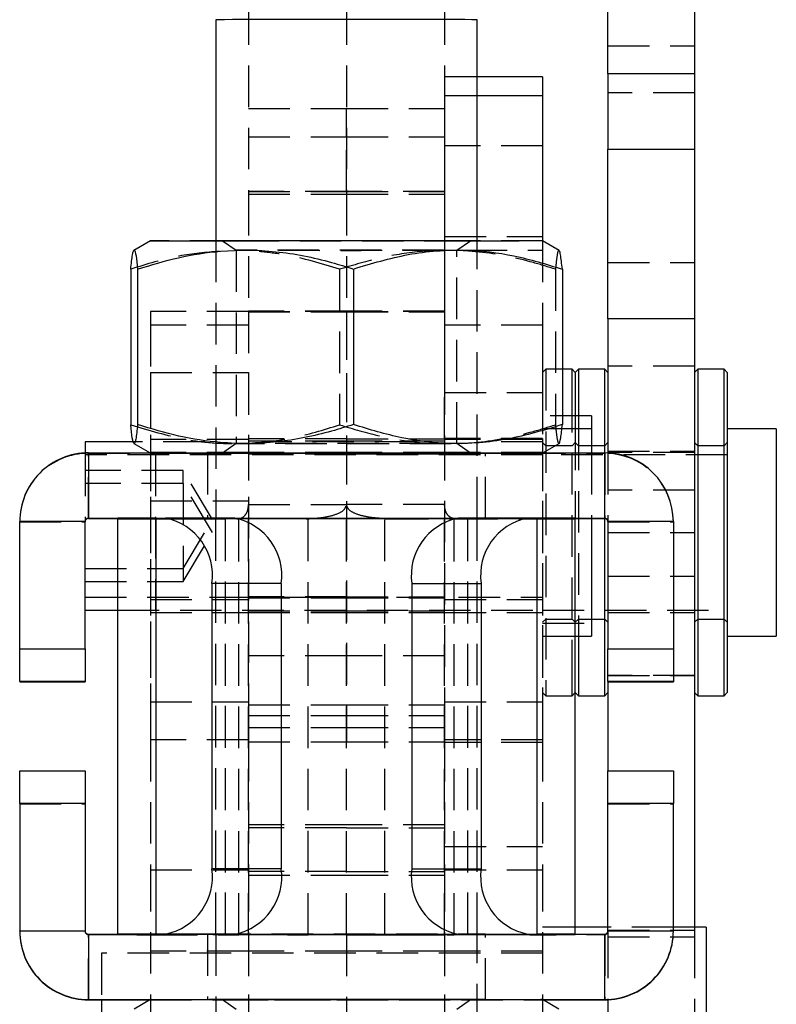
# Model space of a CAD drawing. Extents: x 68 to 409, y 19 to 281.
# Tile 6 of 8: x 229 to 252, y 155 to 186. Entities that reach past the tile are written whole.
import ezdxf

# ---------------------------------------------------------------- set-up
doc = ezdxf.new("R2010")
doc.units = 0
doc.linetypes.add('HIDDEN', pattern=[1.905, 1.27, -0.635])
doc.layers.get('0').update_dxf_attribs({"linetype": 'CONTINUOUS'})

msp = doc.modelspace()

# ---------------------------------------------------------------- linework, layer by layer
at = {"color": 7, "linetype": 'CONTINUOUS'}
for p, q in [((247.2099, 183.8585), (247.2099, 189.0546)), ((249.8599, 189.0546), (249.8599, 183.8585)), ((235.2099, 185.5155), (235.2099, 178.7501)), ((243.2099, 178.7501), (243.2099, 185.5155)), ((245.2098, 183.7613), (243.2099, 183.7613)), ((245.2098, 183.7613), (245.2098, 183.1985)), ((249.8599, 183.8585), (247.2099, 183.8585)), ((247.2099, 183.8585), (247.2099, 181.5491)), ((249.8599, 183.8585), (249.8599, 181.5491)), ((245.2098, 183.1985), (245.2098, 178.7476)), ((247.2099, 181.5491), (249.8599, 181.5491)), ((247.2099, 176.3529), (247.2099, 181.5491)), ((249.8599, 181.5491), (249.8599, 176.3529)), ((233.2099, 178.7476), (232.7024, 178.4546)), ((245.7178, 178.4544), (245.2099, 178.7476)), ((232.6065, 177.8764), (232.6065, 173.1148)), ((232.8184, 177.8806), (232.8184, 173.119)), ((239.4218, 177.8826), (239.4218, 173.121)), ((245.8132, 177.8804), (245.8132, 173.1188)), ((249.8599, 176.3529), (247.2099, 176.3529)), ((247.2099, 176.3529), (247.2099, 172.2508)), ((249.8599, 176.3529), (249.8599, 169.817)), ((246.1099, 174.817), (245.8132, 174.817)), ((246.2099, 174.717), (246.1099, 174.817)), ((246.1099, 172.992), (246.1099, 174.817)), ((246.3099, 174.817), (246.2099, 174.717)), ((246.2099, 174.717), (246.2099, 172.992)), ((247.1099, 174.817), (246.3099, 174.817)), ((246.3099, 174.817), (246.3099, 172.992)), ((247.2099, 174.717), (247.1099, 174.817)), ((247.1099, 172.242), (247.1099, 174.817)), ((249.9599, 174.817), (249.8599, 174.717)), ((250.7599, 174.817), (249.9599, 174.817)), ((249.9599, 174.817), (249.9599, 169.6385)), ((250.8599, 174.717), (250.7599, 174.817)), ((250.7599, 169.6385), (250.7599, 174.817)), ((250.8599, 174.717), (250.8599, 169.6421)), ((246.7099, 172.992), (245.7979, 172.992)), ((246.7099, 172.992), (246.7099, 172.2532)), ((252.3599, 172.992), (250.8599, 172.992)), ((252.3599, 172.992), (252.3599, 166.642)), ((232.6886, 172.5963), (231.2099, 172.5963)), ((231.2099, 172.5963), (231.2099, 172.2508)), ((232.7057, 172.5387), (233.2001, 172.2532)), ((245.2196, 172.2532), (245.7139, 172.5386)), ((231.3099, 172.2532), (231.3099, 170.2532)), ((231.3099, 172.2532), (247.1099, 172.2532)), ((247.1099, 170.2532), (247.1099, 172.2532)), ((231.2099, 170.1532), (229.2099, 170.1532)), ((229.2099, 166.2532), (229.2099, 170.1532)), ((231.2099, 166.2532), (231.2099, 170.1532)), ((231.3099, 170.2532), (231.3099, 170.242)), ((231.3099, 170.2532), (232.2099, 170.2532)), ((231.3099, 170.242), (232.2099, 170.242)), ((232.2099, 157.5219), (232.2099, 170.2539)), ((233.3815, 170.2555), (233.6757, 170.2557)), ((233.3815, 157.5234), (233.3815, 170.2555)), ((235.797, 170.2545), (233.6757, 170.2557)), ((235.8477, 170.2532), (242.572, 170.2532)), ((242.6228, 170.2545), (244.7441, 170.2557)), ((245.0383, 170.2555), (244.7441, 170.2557)), ((245.0383, 157.5234), (245.0383, 170.2555)), ((246.2099, 157.5219), (246.2099, 170.2539)), ((246.2099, 170.2532), (247.1099, 170.2532)), ((246.2099, 170.242), (247.1099, 170.242)), ((246.7099, 170.242), (246.7099, 166.642)), ((247.1099, 170.2532), (247.1099, 170.242)), ((247.1099, 165.2901), (247.1099, 170.242)), ((249.2099, 170.1532), (247.2099, 170.1532)), ((247.2099, 170.1532), (247.2099, 166.2532)), ((249.2099, 170.1532), (249.2099, 166.2532)), ((249.8599, 169.817), (249.8599, 165.4405)), ((249.9599, 169.6385), (249.9599, 164.817)), ((250.7599, 164.817), (250.7599, 169.6385)), ((250.8599, 169.6421), (250.8599, 164.917)), ((235.0899, 168.2565), (235.0899, 159.5244)), ((237.2112, 168.2553), (235.0899, 168.2565)), ((237.2112, 168.2553), (237.2112, 159.5232)), ((241.2086, 168.2553), (243.3299, 168.2565)), ((241.2086, 168.2553), (241.2086, 159.5232)), ((243.3299, 168.2565), (243.3299, 159.5244)), ((231.2099, 167.4358), (232.2099, 167.4358)), ((246.2099, 166.642), (246.7099, 166.642)), ((246.3099, 166.642), (246.3099, 165.2901)), ((250.8599, 166.642), (252.3599, 166.642)), ((229.2099, 165.2527), (229.2099, 166.2532)), ((229.2099, 166.2532), (231.2099, 166.2532)), ((231.2099, 166.2532), (231.2099, 165.2527)), ((247.2099, 165.2527), (247.2099, 166.2532)), ((247.2099, 166.2532), (249.2099, 166.2532)), ((249.2099, 166.2532), (249.2099, 165.2527)), ((231.2099, 165.2527), (229.2099, 165.2527)), ((229.2099, 165.2527), (229.2099, 165.2425)), ((229.2099, 165.2425), (231.2099, 165.2425)), ((231.2099, 165.2527), (231.2099, 165.2425)), ((246.3099, 165.2901), (246.3099, 164.817)), ((247.1099, 164.817), (247.1099, 165.2901)), ((249.2099, 165.2527), (247.2099, 165.2527)), ((247.2099, 165.2527), (247.2099, 165.2425)), ((247.2099, 165.2425), (247.2099, 162.5206)), ((247.2099, 165.2425), (249.2099, 165.2425)), ((249.2099, 165.2527), (249.2099, 165.2425)), ((249.8599, 165.4405), (249.8599, 157.7296)), ((246.2099, 164.917), (246.3099, 164.817)), ((247.1099, 164.817), (247.2099, 164.917)), ((249.8599, 164.917), (249.9599, 164.817)), ((250.7599, 164.817), (250.8599, 164.917)), ((246.3099, 164.817), (247.1099, 164.817)), ((249.9599, 164.817), (250.7599, 164.817)), ((229.2099, 162.5206), (231.2099, 162.5206)), ((229.2099, 161.5212), (229.2099, 162.5206)), ((231.2099, 162.5206), (231.2099, 161.5212)), ((247.2099, 162.5206), (249.2099, 162.5206)), ((247.2099, 161.5212), (247.2099, 162.5206)), ((249.2099, 162.5206), (249.2099, 161.5212)), ((229.2099, 161.5212), (229.2099, 157.6212)), ((231.2099, 161.5212), (229.2099, 161.5212)), ((231.2099, 161.5212), (231.2099, 157.6212)), ((247.2099, 157.6212), (247.2099, 161.5212)), ((249.2099, 161.5212), (247.2099, 161.5212)), ((249.2099, 157.6212), (249.2099, 161.5212)), ((237.2112, 159.5232), (235.0899, 159.5244)), ((241.2086, 159.5232), (243.3299, 159.5244)), ((247.2099, 157.7296), (246.2099, 157.7296)), ((250.2098, 157.7296), (249.2099, 157.7296)), ((250.2098, 157.7296), (250.2098, 151.3796)), ((229.2099, 157.6099), (229.2099, 157.6212)), ((229.2099, 157.6212), (231.2099, 157.6212)), ((231.3099, 157.5212), (231.3099, 155.5212)), ((231.3099, 157.5212), (247.1099, 157.5212)), ((235.2099, 157.5219), (232.2099, 157.5219)), ((232.2099, 157.5219), (232.2099, 157.5212)), ((233.6757, 157.5236), (233.3815, 157.5234)), ((235.5028, 157.5223), (233.3815, 157.5234)), ((235.797, 157.5224), (233.6757, 157.5236)), ((235.2099, 157.5219), (235.2099, 157.5212)), ((235.797, 157.5224), (235.5028, 157.5223)), ((242.6228, 157.5224), (244.7441, 157.5236)), ((242.6228, 157.5224), (242.917, 157.5223)), ((242.917, 157.5223), (245.0383, 157.5234)), ((243.2099, 157.5219), (246.2099, 157.5219)), ((243.2099, 157.5219), (243.2099, 157.5212)), ((244.7441, 157.5236), (245.0383, 157.5234)), ((246.2099, 157.5219), (246.2099, 157.5212)), ((247.1099, 155.5212), (247.1099, 157.5212)), ((247.2099, 157.6212), (249.2099, 157.6212)), ((249.2099, 157.6099), (249.2099, 157.6212)), ((231.3099, 155.5099), (231.3099, 155.5212)), ((231.3099, 155.5212), (247.1099, 155.5212)), ((231.3099, 155.5099), (233.2001, 155.5099)), ((231.7098, 155.5099), (231.7098, 152.1733)), ((233.2099, 155.5155), (232.7096, 155.2267)), ((245.7103, 155.2267), (245.2099, 155.5155)), ((245.2196, 155.5099), (247.1099, 155.5099)), ((247.1099, 155.5099), (247.1099, 155.5212))]:
    msp.add_line(p, q, dxfattribs=at)
at = {"color": 7, "linetype": 'HIDDEN'}
for p, q in [((236.2099, 186.0165), (236.2099, 180.1788)), ((239.2099, 186.0175), (239.2099, 180.1788)), ((242.2099, 186.0165), (242.2099, 180.1788)), ((247.2099, 184.717), (249.8599, 184.717)), ((242.2098, 183.7613), (242.2098, 183.1985)), ((243.2099, 183.7613), (242.2098, 183.7613)), ((249.8599, 183.2811), (247.2099, 183.2811)), ((242.2098, 183.1985), (242.2098, 174.1011)), ((242.2098, 183.1985), (243.2099, 183.1985)), ((236.2099, 182.795), (239.2099, 182.795)), ((239.2099, 181.9309), (239.2099, 182.795)), ((239.2099, 182.795), (242.2099, 182.795)), ((236.2099, 181.9309), (239.2099, 181.9309)), ((239.2099, 180.255), (239.2099, 181.9309)), ((239.2099, 181.9309), (242.2099, 181.9309)), ((245.2098, 181.6577), (242.2098, 181.6577)), ((239.2099, 180.255), (236.2099, 180.255)), ((236.2099, 180.2533), (239.2099, 180.2533)), ((242.2099, 180.255), (239.2099, 180.255)), ((239.2099, 180.2533), (242.2099, 180.2533)), ((236.2099, 180.1788), (239.2099, 180.1788)), ((236.2099, 180.1788), (236.2099, 176.5965)), ((239.2099, 180.1788), (239.2099, 170.2484)), ((239.2099, 180.1788), (242.2099, 180.1788)), ((242.2099, 180.1788), (242.2099, 176.5965)), ((235.2099, 178.7501), (235.2099, 170.2539)), ((235.4193, 178.7476), (235.8349, 178.4566)), ((242.2098, 178.8787), (245.2098, 178.8787)), ((242.5849, 178.4566), (243.0005, 178.7476)), ((243.2099, 170.2539), (243.2099, 178.7501)), ((245.2098, 178.7476), (245.2098, 174.1011)), ((235.8349, 178.4566), (235.8349, 172.5386)), ((242.2098, 178.4577), (242.8017, 178.4577)), ((242.5849, 172.5386), (242.5849, 178.4566)), ((242.8543, 178.4577), (245.2098, 178.4577)), ((238.998, 177.8741), (238.998, 173.1126)), ((245.6014, 177.8762), (245.6014, 173.1146)), ((247.2099, 178.085), (249.8599, 178.085)), ((233.21, 176.581), (233.21, 174.7165)), ((236.21, 176.581), (233.21, 176.581)), ((236.2099, 176.5965), (236.2099, 172.6822)), ((239.2099, 176.5965), (236.2099, 176.5965)), ((239.2099, 176.581), (236.2099, 176.581)), ((236.2099, 176.5799), (239.2099, 176.5799)), ((236.2099, 176.5752), (239.2099, 176.5752)), ((236.21, 176.581), (236.21, 174.7165)), ((239.2099, 176.5965), (239.2099, 172.6822)), ((242.2099, 176.5965), (239.2099, 176.5965)), ((242.2099, 176.581), (239.2099, 176.581)), ((239.2099, 176.5799), (242.2099, 176.5799)), ((239.2099, 176.5752), (242.2099, 176.5752)), ((242.2099, 176.5965), (242.2099, 172.6822)), ((236.2099, 176.167), (233.2099, 176.167)), ((233.2099, 176.167), (233.2099, 163.467)), ((245.2099, 176.167), (242.2099, 176.167)), ((245.2099, 176.167), (245.2099, 163.467)), ((249.8599, 174.9095), (247.2099, 174.9095)), ((233.21, 174.7165), (236.21, 174.7165)), ((233.21, 174.7165), (233.21, 164.6324)), ((236.21, 174.7165), (236.21, 164.6324)), ((245.3099, 174.817), (245.2099, 174.717)), ((245.3099, 174.817), (245.3099, 165.2622)), ((245.8132, 174.817), (245.3099, 174.817)), ((242.2098, 174.1011), (245.2098, 174.1011)), ((242.2098, 172.6917), (242.2098, 174.1011)), ((245.2098, 174.1011), (245.2098, 172.6917)), ((246.7099, 173.39), (245.2099, 173.39)), ((246.7099, 173.39), (246.7099, 172.992)), ((245.7979, 172.992), (245.2099, 172.992)), ((246.1099, 165.2622), (246.1099, 172.992)), ((246.2099, 172.992), (246.2099, 170.2539)), ((246.3099, 172.992), (246.3099, 166.642)), ((234.8704, 172.5963), (232.6886, 172.5963)), ((236.21, 172.665), (233.21, 172.665)), ((235.8349, 172.5386), (235.4193, 172.2476)), ((239.2099, 172.6822), (236.2099, 172.6822)), ((236.2099, 172.6822), (236.2099, 170.6751)), ((239.2099, 172.615), (236.2099, 172.615)), ((241.3422, 172.5963), (237.1033, 172.5963)), ((239.2099, 172.6822), (239.2099, 170.6751)), ((239.2099, 172.6822), (242.2099, 172.6822)), ((242.2099, 172.615), (239.2099, 172.615)), ((245.2098, 172.6917), (242.2098, 172.6917)), ((242.2098, 172.6917), (242.2098, 164.6324)), ((245.2098, 172.665), (242.2098, 172.665)), ((242.2099, 172.6822), (242.2099, 170.6751)), ((243.0005, 172.2476), (242.5849, 172.5386)), ((245.2099, 172.5963), (243.5063, 172.5963)), ((245.2098, 172.6917), (245.2098, 164.6324)), ((245.3099, 172.467), (245.2099, 172.567)), ((246.1099, 172.467), (245.3099, 172.467)), ((246.2099, 172.567), (246.1099, 172.467)), ((246.3099, 172.467), (246.2099, 172.567)), ((247.1099, 172.467), (246.3099, 172.467)), ((247.2099, 172.567), (247.1099, 172.467)), ((249.9599, 172.467), (249.8599, 172.567)), ((250.7599, 172.467), (249.9599, 172.467)), ((250.8599, 172.567), (250.7599, 172.467)), ((231.2099, 172.2508), (231.2099, 172.1983)), ((231.2099, 172.1983), (231.2099, 170.142)), ((245.2099, 172.1983), (231.2099, 172.1983)), ((231.3099, 172.2532), (231.3099, 172.242)), ((231.3099, 170.242), (231.3099, 172.242)), ((231.3099, 172.242), (247.1099, 172.242)), ((233.2001, 172.2532), (233.2099, 172.2476)), ((236.2099, 172.267), (233.2099, 172.267)), ((233.3599, 172.1983), (233.3599, 167.4358)), ((234.9599, 172.2476), (234.9599, 170.2476)), ((239.2099, 172.267), (236.2099, 172.267)), ((239.2099, 172.217), (236.2099, 172.217)), ((242.2099, 172.267), (239.2099, 172.267)), ((242.2099, 172.217), (239.2099, 172.217)), ((245.2099, 172.267), (242.2099, 172.267)), ((243.4599, 170.2476), (243.4599, 172.2476)), ((245.2099, 172.2476), (245.2196, 172.2532)), ((250.8599, 172.1983), (245.2099, 172.1983)), ((246.7099, 172.2532), (246.7099, 170.242)), ((247.1099, 172.2532), (247.1099, 172.242)), ((247.1099, 170.242), (247.1099, 172.242)), ((247.1099, 172.242), (247.1099, 170.242)), ((247.2099, 172.3115), (249.8599, 172.3115)), ((249.8599, 172.267), (247.2099, 172.267)), ((247.2099, 172.2508), (247.2099, 170.1532)), ((234.2099, 171.715), (231.2099, 171.715)), ((234.2099, 171.317), (234.2099, 171.715)), ((235.1112, 170.215), (234.2099, 171.715)), ((234.2099, 171.317), (231.2099, 171.317)), ((234.2099, 171.317), (234.2099, 168.317)), ((235.1112, 169.817), (234.2099, 171.317)), ((249.8599, 171.1095), (247.2099, 171.1095)), ((233.21, 170.7897), (236.21, 170.7897)), ((236.2099, 170.6751), (239.2099, 170.6751)), ((236.2099, 157.5027), (236.2099, 170.6751)), ((239.2099, 157.5027), (239.2099, 170.6751)), ((242.2099, 170.6751), (239.2099, 170.6751)), ((242.2099, 157.5027), (242.2099, 170.6751)), ((229.2099, 170.142), (231.2099, 170.142)), ((232.2099, 170.2539), (235.2099, 170.2539)), ((232.2099, 170.2532), (235.8477, 170.2532)), ((232.2099, 170.242), (246.2099, 170.242)), ((232.2099, 170.2382), (235.2099, 170.2382)), ((233.3815, 170.2555), (235.5028, 170.2543)), ((233.3815, 170.2366), (235.5028, 170.2378)), ((233.3815, 157.5046), (233.3815, 170.2366)), ((235.8523, 170.2352), (233.3815, 170.2366)), ((234.2099, 168.715), (235.1112, 170.215)), ((235.2099, 157.5219), (235.2099, 170.2539)), ((235.5028, 170.2543), (235.797, 170.2545)), ((235.5028, 157.5223), (235.5028, 170.2543)), ((235.5028, 157.5058), (235.5028, 170.2378)), ((237.9736, 170.2364), (235.5028, 170.2378)), ((237.9736, 170.2364), (235.8523, 170.2352)), ((235.917, 157.5031), (235.917, 170.2362)), ((236.2099, 170.2484), (239.2099, 170.2484)), ((238.0383, 157.5043), (238.0383, 170.2374)), ((239.2099, 170.2484), (239.2099, 163.4056)), ((239.2099, 170.2484), (242.2099, 170.2484)), ((240.3815, 157.5043), (240.3815, 170.2374)), ((240.4461, 170.2364), (242.917, 170.2378)), ((240.4461, 170.2364), (242.5674, 170.2352)), ((242.5028, 157.5031), (242.5028, 170.2362)), ((242.5674, 170.2352), (245.0383, 170.2366)), ((242.572, 170.2532), (246.2099, 170.2532)), ((242.917, 170.2543), (242.6228, 170.2545)), ((245.0383, 170.2555), (242.917, 170.2543)), ((242.917, 157.5223), (242.917, 170.2543)), ((242.917, 157.5058), (242.917, 170.2378)), ((245.0383, 170.2366), (242.917, 170.2378)), ((243.2099, 157.5219), (243.2099, 170.2539)), ((246.2099, 170.2539), (243.2099, 170.2539)), ((246.2099, 170.2382), (243.2099, 170.2382)), ((245.0383, 157.5046), (245.0383, 170.2366)), ((247.2099, 170.142), (249.2099, 170.142)), ((234.2099, 168.317), (235.1112, 169.817)), ((247.2099, 169.817), (249.2099, 169.817)), ((231.2099, 168.715), (234.2099, 168.715)), ((231.2099, 168.317), (234.2099, 168.317)), ((247.2099, 168.4836), (249.8599, 168.4836)), ((231.2099, 167.8338), (245.2099, 167.8338)), ((233.21, 167.765), (236.21, 167.765)), ((239.2099, 167.8475), (236.2099, 167.8475)), ((236.2099, 167.815), (239.2099, 167.815)), ((239.2099, 167.8475), (242.2099, 167.8475)), ((239.2099, 167.815), (242.2099, 167.815)), ((242.2098, 167.765), (245.2098, 167.765)), ((232.2099, 167.4358), (245.2099, 167.4358)), ((233.2099, 167.367), (236.2099, 167.367)), ((236.2099, 167.417), (239.2099, 167.417)), ((236.2099, 167.367), (239.2099, 167.367)), ((239.2099, 167.417), (242.2099, 167.417)), ((239.2099, 167.367), (242.2099, 167.367)), ((242.2099, 167.367), (245.2099, 167.367)), ((245.2099, 167.4358), (250.8599, 167.4358)), ((247.2099, 167.367), (249.8599, 167.367)), ((245.2099, 167.067), (245.3099, 167.167)), ((245.2099, 167.04), (246.7099, 167.04)), ((245.3099, 167.167), (246.1099, 167.167)), ((246.1099, 167.167), (246.2099, 167.067)), ((246.2099, 167.067), (246.3099, 167.167)), ((246.3099, 167.167), (247.1099, 167.167)), ((247.1099, 167.167), (247.2099, 167.067)), ((249.8599, 167.067), (249.9599, 167.167)), ((249.9599, 167.167), (250.7599, 167.167)), ((250.7599, 167.167), (250.8599, 167.067)), ((245.2099, 166.642), (246.2099, 166.642)), ((231.2099, 166.242), (229.2099, 166.242)), ((249.2099, 166.242), (247.2099, 166.242)), ((239.2099, 166.0395), (236.2099, 166.0395)), ((242.2099, 166.0395), (239.2099, 166.0395)), ((245.3099, 165.2622), (245.3099, 164.817)), ((246.1099, 164.817), (246.1099, 165.2622)), ((247.2099, 165.4405), (249.2099, 165.4405)), ((249.8599, 165.4346), (247.2099, 165.4346)), ((245.2099, 164.917), (245.3099, 164.817)), ((246.1099, 164.817), (246.2099, 164.917)), ((233.21, 164.6324), (236.21, 164.6324)), ((233.21, 164.6324), (233.21, 163.467)), ((236.21, 164.6324), (236.21, 163.467)), ((242.2098, 164.6324), (245.2098, 164.6324)), ((242.2098, 164.6324), (242.2098, 163.467)), ((245.2098, 164.6324), (245.2098, 163.467)), ((245.3099, 164.817), (246.1099, 164.817)), ((236.2099, 164.5416), (239.2099, 164.5416)), ((239.2099, 164.5416), (242.2099, 164.5416)), ((236.2099, 164.2103), (239.2099, 164.2103)), ((239.2099, 164.2103), (242.2099, 164.2103)), ((236.2099, 163.849), (239.2099, 163.849)), ((239.2099, 163.849), (242.2099, 163.849)), ((236.2099, 163.467), (233.2099, 163.467)), ((233.21, 163.467), (233.21, 159.4882)), ((236.2099, 163.467), (236.21, 163.467)), ((236.2099, 163.4056), (239.2099, 163.4056)), ((236.21, 163.467), (236.21, 159.4882)), ((239.2099, 163.4056), (242.2099, 163.4056)), ((242.2098, 163.467), (242.2099, 163.467)), ((242.2098, 163.467), (242.2098, 159.4882)), ((245.2098, 163.386), (242.2098, 163.386)), ((245.2099, 163.467), (242.2099, 163.467)), ((245.2098, 163.467), (245.2098, 159.4882)), ((231.2099, 162.5105), (229.2099, 162.5105)), ((249.2099, 162.5105), (247.2099, 162.5105)), ((229.2099, 161.5099), (231.2099, 161.5099)), ((247.2099, 161.5099), (249.2099, 161.5099)), ((239.2099, 160.8697), (236.2099, 160.8697)), ((239.2099, 160.7743), (236.2099, 160.7743)), ((242.2099, 160.8697), (239.2099, 160.8697)), ((239.2099, 160.7743), (242.2099, 160.7743)), ((242.2098, 160.2028), (245.2098, 160.2028)), ((233.21, 159.4882), (236.21, 159.4882)), ((233.21, 159.4882), (233.21, 149.0155)), ((236.21, 159.4882), (236.21, 140.8369)), ((242.2098, 159.4882), (245.2098, 159.4882)), ((242.2098, 159.4882), (242.2098, 140.8369)), ((245.2098, 159.4882), (245.2098, 149.0155)), ((239.2099, 159.4432), (236.2099, 159.4432)), ((236.2099, 159.3277), (239.2099, 159.3277)), ((239.2099, 159.4432), (242.2099, 159.4432)), ((239.2099, 159.3277), (242.2099, 159.3277)), ((246.2099, 157.7296), (245.2098, 157.7296)), ((249.2099, 157.7296), (247.2099, 157.7296)), ((247.2099, 157.6469), (249.8599, 157.6469)), ((249.8599, 157.7296), (249.8599, 157.4431)), ((231.2099, 157.6099), (229.2099, 157.6099)), ((231.2099, 157.6099), (231.2099, 157.6212)), ((231.3099, 157.5099), (231.3099, 157.5212)), ((231.3099, 155.5099), (231.3099, 157.5099)), ((231.3099, 157.5099), (247.1099, 157.5099)), ((232.2099, 157.5212), (232.2099, 157.5062)), ((235.2099, 157.5062), (232.2099, 157.5062)), ((235.5028, 157.5058), (233.3815, 157.5046)), ((233.3815, 157.5046), (235.917, 157.5031)), ((234.9599, 157.5155), (234.9599, 155.5155)), ((235.2099, 157.5212), (235.2099, 157.5155)), ((235.2099, 157.5155), (235.2099, 149.0155)), ((235.5028, 157.5058), (238.0383, 157.5043)), ((238.0383, 157.5043), (235.917, 157.5031)), ((239.2099, 157.5027), (236.2099, 157.5027)), ((236.2099, 157.5027), (236.2099, 157.502)), ((239.2099, 157.502), (236.2099, 157.502)), ((236.2099, 157.502), (236.2099, 154.3778)), ((239.2099, 157.5027), (239.2099, 157.502)), ((239.2099, 157.5027), (242.2099, 157.5027)), ((239.2099, 157.502), (239.2099, 154.3778)), ((239.2099, 157.502), (242.2099, 157.502)), ((242.917, 157.5058), (240.3815, 157.5043)), ((240.3815, 157.5043), (242.5028, 157.5031)), ((242.2099, 157.5027), (242.2099, 157.502)), ((242.2099, 157.502), (242.2099, 154.3778)), ((245.0383, 157.5046), (242.5028, 157.5031)), ((242.917, 157.5058), (245.0383, 157.5046)), ((243.2099, 157.5212), (243.2099, 157.5155)), ((243.2099, 149.0155), (243.2099, 157.5155)), ((243.2099, 157.5062), (246.2099, 157.5062)), ((243.4599, 155.5155), (243.4599, 157.5155)), ((246.2099, 157.5212), (246.2099, 157.5062)), ((247.1099, 157.5099), (247.1099, 157.5212)), ((247.1099, 157.5099), (247.1099, 155.5099)), ((247.2099, 157.6099), (247.2099, 157.6212)), ((247.2099, 157.6099), (247.2099, 157.4431)), ((249.2099, 157.6099), (247.2099, 157.6099)), ((247.2099, 157.4431), (249.8599, 157.4431)), ((247.2099, 157.4431), (247.2099, 151.7283)), ((249.8599, 157.4431), (249.8599, 151.7283)), ((231.7098, 156.9358), (231.7098, 155.5099)), ((245.2098, 156.9358), (231.7098, 156.9358)), ((236.21, 157.0046), (233.21, 157.0046)), ((239.2099, 157.0046), (236.2099, 157.0046)), ((242.2099, 157.0046), (239.2099, 157.0046)), ((245.2098, 157.0046), (242.2098, 157.0046)), ((233.2001, 155.5099), (245.2196, 155.5099)), ((235.4193, 155.5155), (235.8349, 155.2246)), ((242.5849, 155.2246), (243.0005, 155.5155))]:
    msp.add_line(p, q, dxfattribs=at)
at = {"color": 8, "linetype": 'CONTINUOUS'}
for p, q in [((243.2099, 183.1985), (245.2098, 183.1985)), ((249.2099, 169.817), (249.8599, 169.817)), ((249.2099, 165.4405), (249.8599, 165.4405))]:
    msp.add_line(p, q, dxfattribs=at)
at = {"color": 7, "linetype": 'CONTINUOUS', "flags": 128}
for points in [[(243.2099, 185.5155), (243.1673, 185.5159), (243.0403, 185.5162), (242.8317, 185.5165), (242.5459, 185.5168), (242.189, 185.517), (241.7686, 185.5173), (241.2936, 185.5175), (240.7743, 185.5176), (240.2216, 185.5177), (239.6474, 185.5178), (239.0638, 185.5178), (238.4833, 185.5177), (237.9184, 185.5177), (237.3809, 185.5175), (236.8824, 185.5174), (236.4336, 185.5172), (236.0439, 185.5169), (235.7217, 185.5166), (235.4738, 185.5163), (235.3056, 185.516), (235.2206, 185.5157), (235.2099, 185.5155)], [(233.2099, 178.7476), (233.2454, 178.748), (233.3674, 178.7484), (233.5746, 178.7488), (233.864, 178.7491), (234.2313, 178.7495), (234.6712, 178.7498), (235.1774, 178.7501), (235.7423, 178.7503), (236.3578, 178.7506), (237.0149, 178.7507), (237.7039, 178.7509), (238.415, 178.7509), (239.1376, 178.751), (239.8613, 178.7509), (240.5755, 178.7509), (241.2698, 178.7508), (241.934, 178.7506), (242.5586, 178.7504), (243.1342, 178.7501), (243.6527, 178.7499), (244.1064, 178.7495), (244.4887, 178.7492)], [(235.9012, 170.2491), (235.9979, 170.2492), (236.4267, 170.2494), (236.9122, 170.2496), (237.4444, 170.2498), (238.0125, 170.2499), (238.605, 170.25), (239.2099, 170.25)], [(239.2099, 170.25), (239.8147, 170.25), (240.4072, 170.2499), (240.9754, 170.2498), (241.5076, 170.2496), (241.993, 170.2494), (242.4218, 170.2492), (242.5186, 170.2491)], [(233.2099, 155.5155), (233.2102, 155.5156), (233.261, 155.516), (233.3986, 155.5164), (233.621, 155.5168), (233.9248, 155.5171), (234.3057, 155.5175), (234.7582, 155.5178), (235.2755, 155.5181), (235.8502, 155.5183), (236.4739, 155.5185), (237.1375, 155.5187), (237.8313, 155.5188), (238.5453, 155.5189), (239.2689, 155.5189)], [(239.2689, 155.5189), (239.9916, 155.5189), (240.703, 155.5188), (241.3926, 155.5187), (242.0503, 155.5185), (242.6667, 155.5183), (243.2326, 155.518), (243.7399, 155.5178), (244.1811, 155.5174), (244.5498, 155.5171), (244.8406, 155.5167), (245.0494, 155.5163), (245.173, 155.5159), (245.2099, 155.5155)]]:
    msp.add_lwpolyline(points, dxfattribs=at)
at = {"color": 7, "linetype": 'HIDDEN', "flags": 128}
for points in [[(245.2099, 178.7476), (245.1744, 178.7472), (245.0524, 178.7468), (244.8452, 178.7464), (244.5558, 178.7461), (244.1885, 178.7457), (243.7485, 178.7454), (243.2424, 178.7451), (242.6775, 178.7448), (242.062, 178.7446), (241.4049, 178.7445), (240.7158, 178.7443), (240.0048, 178.7443), (239.2821, 178.7442), (238.5584, 178.7442), (237.8442, 178.7443), (237.15, 178.7444), (236.4857, 178.7446), (235.8612, 178.7448), (235.2855, 178.745), (234.7671, 178.7453), (234.3134, 178.7456), (233.9311, 178.746), (233.6258, 178.7464), (233.4019, 178.7467), (233.2628, 178.7471), (233.2103, 178.7476), (233.2099, 178.7476)], [(235.875, 178.7466), (236.1891, 178.7463), (236.574, 178.7461), (237.0208, 178.7459), (237.5188, 178.7457), (238.0565, 178.7456), (238.6212, 178.7455), (239.1997, 178.7455), (239.7784, 178.7455), (240.3438, 178.7456), (240.8827, 178.7457), (241.3823, 178.7458), (241.831, 178.7461), (242.2183, 178.7463), (242.5351, 178.7466), (242.7739, 178.7469), (242.9292, 178.7472), (242.9973, 178.7475), (242.9766, 178.7478), (242.8676, 178.7482), (242.673, 178.7485), (242.3971, 178.7487), (242.0465, 178.749), (241.6295, 178.7492), (241.1557, 178.7494), (240.6363, 178.7496), (240.0835, 178.7497), (239.5102, 178.7497), (238.9299, 178.7497), (238.3561, 178.7497), (237.8024, 178.7496), (237.2816, 178.7494), (236.806, 178.7492), (236.3868, 178.749), (236.0338, 178.7488), (235.7552, 178.7485), (235.5575, 178.7482), (235.4455, 178.7478), (235.4217, 178.7475), (235.4867, 178.7472), (235.639, 178.7469), (235.875, 178.7466)], [(242.1792, 178.4575), (241.8834, 178.4578), (241.5183, 178.458), (241.0935, 178.4582), (240.6199, 178.4583), (240.1098, 178.4584), (239.5763, 178.4585), (239.0334, 178.4585), (238.495, 178.4585), (237.9752, 178.4584), (237.4873, 178.4582), (237.0441, 178.4581), (236.6569, 178.4579), (236.3359, 178.4576), (236.0892, 178.4573), (235.9235, 178.457), (235.8428, 178.4567), (235.8493, 178.4564), (235.9429, 178.4561), (236.1211, 178.4558), (236.3793, 178.4556), (236.7108, 178.4553), (237.107, 178.4551), (237.5577, 178.455), (238.0512, 178.4548), (238.5747, 178.4547), (239.1146, 178.4547), (239.657, 178.4547), (240.1878, 178.4548), (240.6933, 178.4549), (241.1604, 178.4551), (241.577, 178.4553), (241.9322, 178.4555), (242.217, 178.4557), (242.4238, 178.456), (242.5475, 178.4563), (242.5849, 178.4566)], [(236.2406, 172.5377), (236.0217, 172.538), (235.8854, 172.5383), (235.8351, 172.5386), (235.8723, 172.5389), (235.9959, 172.5392), (236.2028, 172.5394), (236.4875, 172.5397), (236.8428, 172.5399), (237.2594, 172.5401), (237.7264, 172.5403), (238.2319, 172.5404), (238.7628, 172.5405), (239.3052, 172.5405), (239.8451, 172.5404), (240.3686, 172.5404), (240.8621, 172.5402), (241.3128, 172.5401), (241.709, 172.5399), (242.0405, 172.5396), (242.2987, 172.5393), (242.4768, 172.5391), (242.5704, 172.5388), (242.577, 172.5385), (242.4963, 172.5381), (242.3305, 172.5379), (242.0839, 172.5376), (241.7629, 172.5373), (241.3757, 172.5371), (240.9325, 172.537), (240.4446, 172.5368), (239.9247, 172.5367), (239.3864, 172.5367), (238.8434, 172.5367), (238.31, 172.5368), (237.7999, 172.5369), (237.3263, 172.537), (236.9014, 172.5372), (236.5364, 172.5374), (236.2406, 172.5377)], [(244.4887, 172.2492), (244.794, 172.2488), (245.0178, 172.2484), (245.157, 172.248), (245.2094, 172.2476), (245.1744, 172.2472), (245.0524, 172.2468), (244.8452, 172.2464), (244.5558, 172.2461), (244.1885, 172.2457), (243.7485, 172.2454), (243.2424, 172.2451), (242.6775, 172.2448), (242.062, 172.2446), (241.4049, 172.2445), (240.7158, 172.2443), (240.0048, 172.2443), (239.2821, 172.2442), (238.5584, 172.2442), (237.8442, 172.2443), (237.15, 172.2444), (236.4857, 172.2446), (235.8612, 172.2448), (235.2855, 172.245), (234.7671, 172.2453), (234.3134, 172.2456), (233.9311, 172.246), (233.6258, 172.2464), (233.4019, 172.2468), (233.2628, 172.2472), (233.2103, 172.2476), (233.2454, 172.248), (233.3674, 172.2484), (233.5746, 172.2488), (233.864, 172.2491), (234.2313, 172.2495), (234.6712, 172.2498), (235.1774, 172.2501), (235.7423, 172.2503), (236.3578, 172.2506), (237.0149, 172.2507), (237.7039, 172.2509), (238.415, 172.2509), (239.1376, 172.251), (239.8613, 172.2509), (240.5755, 172.2509), (241.2698, 172.2508), (241.934, 172.2506), (242.5586, 172.2504), (243.1342, 172.2501), (243.6527, 172.2499), (244.1064, 172.2495), (244.4887, 172.2492)], [(239.2099, 172.25), (239.8147, 172.25), (240.4072, 172.2499), (240.9754, 172.2498), (241.5076, 172.2496), (241.993, 172.2494), (242.4218, 172.2492), (242.7852, 172.2489), (243.0758, 172.2486), (243.2877, 172.2483), (243.4166, 172.2479), (243.4599, 172.2476), (243.4166, 172.2473), (243.2877, 172.2469), (243.0758, 172.2466), (242.7852, 172.2463), (242.4218, 172.246), (241.993, 172.2458), (241.5076, 172.2456), (240.9754, 172.2454), (240.4072, 172.2453), (239.8147, 172.2452), (239.2099, 172.2452), (238.605, 172.2452), (238.0125, 172.2453), (237.4444, 172.2454), (236.9122, 172.2456), (236.4267, 172.2458), (235.9979, 172.246), (235.6346, 172.2463), (235.3439, 172.2466), (235.132, 172.2469), (235.0031, 172.2473), (234.9599, 172.2476), (235.0031, 172.2479), (235.132, 172.2483), (235.3439, 172.2486), (235.6346, 172.2489), (235.9979, 172.2492), (236.4267, 172.2494), (236.9122, 172.2496), (237.4444, 172.2498), (238.0125, 172.2499), (238.605, 172.25), (239.2099, 172.25)], [(235.875, 172.2466), (236.1891, 172.2463), (236.574, 172.2461), (237.0208, 172.2459), (237.5188, 172.2457), (238.0565, 172.2456), (238.6212, 172.2455), (239.1997, 172.2455), (239.7784, 172.2455), (240.3438, 172.2456), (240.8827, 172.2457), (241.3823, 172.2459), (241.831, 172.2461), (242.2183, 172.2463), (242.5351, 172.2466), (242.7739, 172.2469), (242.9292, 172.2472), (242.9973, 172.2475), (242.9766, 172.2478), (242.8676, 172.2482), (242.673, 172.2485), (242.3971, 172.2488), (242.0465, 172.249), (241.6295, 172.2492), (241.1557, 172.2494), (240.6363, 172.2496), (240.0835, 172.2497), (239.5102, 172.2497), (238.9299, 172.2497), (238.3561, 172.2497), (237.8024, 172.2496), (237.2816, 172.2494), (236.806, 172.2492), (236.3868, 172.249), (236.0338, 172.2488), (235.7552, 172.2485), (235.5575, 172.2482), (235.4455, 172.2478), (235.4217, 172.2475), (235.4867, 172.2472), (235.639, 172.2469), (235.875, 172.2466)], [(242.5186, 170.2491), (242.7852, 170.2489), (243.0758, 170.2486), (243.2877, 170.2483), (243.4166, 170.2479), (243.4599, 170.2476), (243.4166, 170.2473), (243.2877, 170.2469), (243.0758, 170.2466), (242.7852, 170.2463), (242.4218, 170.246), (241.993, 170.2458), (241.5076, 170.2456), (240.9754, 170.2454), (240.4072, 170.2453), (239.8147, 170.2452), (239.2099, 170.2452), (238.605, 170.2452), (238.0125, 170.2453), (237.4444, 170.2454), (236.9122, 170.2456), (236.4267, 170.2458), (235.9979, 170.246), (235.6346, 170.2463), (235.3439, 170.2466), (235.132, 170.2469), (235.0031, 170.2473), (234.9599, 170.2476), (235.0031, 170.2479), (235.132, 170.2483), (235.3439, 170.2486), (235.6346, 170.2489), (235.9012, 170.2491)], [(239.2099, 157.5132), (239.8147, 157.5132), (240.4072, 157.5132), (240.9754, 157.5134), (241.5076, 157.5135), (241.993, 157.5137), (242.4218, 157.514), (242.7852, 157.5142), (243.0758, 157.5145), (243.2877, 157.5149), (243.4166, 157.5152), (243.4599, 157.5155), (243.4166, 157.5159), (243.2877, 157.5162), (243.0758, 157.5165), (242.7852, 157.5168), (242.4218, 157.5171), (241.993, 157.5173), (241.5076, 157.5176), (240.9754, 157.5177), (240.4072, 157.5178), (239.8147, 157.5179), (239.2099, 157.5179), (238.605, 157.5179), (238.0125, 157.5178), (237.4444, 157.5177), (236.9122, 157.5176), (236.4267, 157.5173), (235.9979, 157.5171), (235.6346, 157.5168), (235.3439, 157.5165), (235.132, 157.5162), (235.0031, 157.5159), (234.9599, 157.5155), (235.0031, 157.5152), (235.132, 157.5149), (235.3439, 157.5145), (235.6346, 157.5142), (235.9979, 157.514), (236.4267, 157.5137), (236.9122, 157.5135), (237.4444, 157.5134), (238.0125, 157.5132), (238.605, 157.5132), (239.2099, 157.5132)], [(245.2099, 155.5155), (245.2096, 155.5155), (245.1587, 155.5151), (245.0211, 155.5147), (244.7988, 155.5143), (244.4949, 155.5139), (244.114, 155.5136), (243.6616, 155.5133), (243.1443, 155.513), (242.5696, 155.5127), (241.9458, 155.5125), (241.2822, 155.5124), (240.5884, 155.5123), (239.8745, 155.5122), (239.1509, 155.5122), (238.4281, 155.5122), (237.7168, 155.5123), (237.0272, 155.5124), (236.3694, 155.5126), (235.7531, 155.5128), (235.1872, 155.513), (234.6799, 155.5133), (234.2387, 155.5137), (233.87, 155.514), (233.5791, 155.5144), (233.3704, 155.5148), (233.2468, 155.5152), (233.2099, 155.5155)], [(239.2099, 155.5132), (239.8147, 155.5132), (240.4072, 155.5132), (240.9754, 155.5134), (241.5076, 155.5135), (241.993, 155.5137), (242.4218, 155.514), (242.7852, 155.5143), (243.0758, 155.5145), (243.2877, 155.5149), (243.4166, 155.5152), (243.4599, 155.5155), (243.4166, 155.5159), (243.2877, 155.5162), (243.0758, 155.5165), (242.7852, 155.5168), (242.4218, 155.5171), (241.993, 155.5173), (241.5076, 155.5176), (240.9754, 155.5177), (240.4072, 155.5178), (239.8147, 155.5179), (239.2099, 155.5179), (238.605, 155.5179), (238.0125, 155.5178), (237.4444, 155.5177), (236.9122, 155.5176), (236.4267, 155.5173), (235.9979, 155.5171), (235.6346, 155.5168), (235.3439, 155.5165), (235.132, 155.5162), (235.0031, 155.5159), (234.9599, 155.5155), (235.0031, 155.5152), (235.132, 155.5149), (235.3439, 155.5145), (235.6346, 155.5143), (235.9979, 155.514), (236.4267, 155.5137), (236.9122, 155.5135), (237.4444, 155.5134), (238.0125, 155.5132), (238.605, 155.5132), (239.2099, 155.5132)], [(239.1726, 155.5134), (239.7516, 155.5134), (240.318, 155.5135), (240.8583, 155.5136), (241.3601, 155.5138), (241.8114, 155.514), (242.2018, 155.5142), (242.522, 155.5145), (242.7646, 155.5148), (242.9238, 155.5151), (242.9961, 155.5154), (242.9795, 155.5158), (242.8747, 155.5161), (242.6839, 155.5164), (242.4117, 155.5167), (242.0644, 155.5169), (241.6502, 155.5172), (241.1789, 155.5174), (240.6614, 155.5175), (240.1098, 155.5176), (239.5372, 155.5177), (238.9569, 155.5177), (238.3825, 155.5176), (237.8275, 155.5175), (237.305, 155.5174), (236.827, 155.5172), (236.405, 155.517), (236.0486, 155.5167), (235.7664, 155.5164), (235.5649, 155.5161), (235.4488, 155.5158), (235.4209, 155.5155), (235.4817, 155.5152), (235.63, 155.5148), (235.8622, 155.5145), (236.1728, 155.5143), (236.5547, 155.514), (236.9987, 155.5138), (237.4946, 155.5136), (238.0307, 155.5135), (238.5944, 155.5134), (239.1726, 155.5134)]]:
    msp.add_lwpolyline(points, dxfattribs=at)
at = {"color": 7, "linetype": 'CONTINUOUS'}
for centre, radius, start, end in [((244.6536, 90.5298), 88.2195, 89.638702, 90.107117), ((231.3099, 170.1532), 2.1, 89.99999, 179.99999), ((247.1099, 170.1532), 2.1, 0.00001, 90.00001), ((231.3099, 170.1532), 0.1, 89.99985, 179.99962), ((231.3099, 170.142), 0.1, 89.99985, 179.99962), ((233.2129, -137.2994), 307.5549, 89.968596, 90.186854), ((233.3233, 168.5066), 1.7842, 351.94094, 78.60933), ((235.4446, 168.5054), 1.7842, 351.94093, 78.60934), ((242.9752, 168.5054), 1.7842, 101.39066, 188.05907), ((245.0965, 168.5066), 1.7842, 101.39067, 188.05906), ((245.2069, -137.2994), 307.5549, 89.813146, 90.031404), ((247.1099, 170.1532), 0.1, 0.00038, 90.00015), ((247.1099, 170.142), 0.1, 0.00038, 90.00015), ((233.3209, 159.2745), 1.7865, 281.4528, 8.03984), ((235.4422, 159.2734), 1.7865, 281.45281, 8.03985), ((242.9775, 159.2734), 1.7865, 171.96015, 258.54719), ((245.0988, 159.2745), 1.7865, 171.96016, 258.5472), ((231.3099, 157.6212), 2.1, 180, 270.00005), ((231.3099, 157.6099), 2.1, 180, 270.00005), ((231.3099, 157.6212), 0.1, 180.00134, 269.9992), ((233.2131, -150.2894), 307.8129, 89.968664, 90.186739), ((235.4615, 79.8788), 77.6435, 89.969543, 90.185679), ((242.9583, 79.8788), 77.6435, 89.814321, 90.030457), ((245.2067, -150.2894), 307.8129, 89.813261, 90.031336), ((247.1099, 157.6212), 2.1, 269.99995, 360), ((247.1099, 157.6212), 0.1, 270.0008, 359.99866), ((247.1099, 157.6099), 2.1, 269.99995, 360)]:
    msp.add_arc(centre, radius, start, end, dxfattribs=at)
at = {"color": 7, "linetype": 'HIDDEN'}
for centre, radius, start, end in [((231.3099, 170.142), 2.1, 89.99999, 179.99999), ((247.1099, 170.142), 2.1, 0.00001, 90.00001), ((233.213, 477.795), 307.5584, 269.813125, 270.03138), ((235.4608, 93.1981), 77.0563, 89.96881, 90.186594), ((235.4604, 246.959), 76.7212, 269.812931, 270.031665), ((235.8535, 172.224), 1.9888, 269.96728, 271.83062), ((237.9748, 172.2258), 1.9894, 269.96797, 271.83075), ((240.445, 172.2258), 1.9894, 268.16925, 270.03203), ((242.5663, 172.224), 1.9888, 268.16938, 270.03272), ((242.9589, 93.1981), 77.0563, 89.813406, 90.03119), ((242.9594, 246.959), 76.7212, 269.968335, 270.187069), ((245.2068, 477.795), 307.5584, 269.96862, 270.186875), ((231.3099, 157.6099), 0.1, 180.00134, 269.9992), ((233.2131, 465.3174), 307.8129, 269.813261, 270.031336), ((235.4612, 234.9119), 77.4061, 269.81399, 270.030789), ((235.959, 80.7852), 76.718, 89.812653, 90.031397), ((238.2069, -149.8004), 307.3048, 89.812989, 90.031425), ((240.2129, -149.8004), 307.3048, 89.968575, 90.187011), ((242.4607, 80.7852), 76.718, 89.968603, 90.187347), ((242.9586, 234.9119), 77.4061, 269.969211, 270.18601), ((245.2067, 465.3174), 307.8129, 269.968664, 270.186739), ((247.1099, 157.6099), 0.1, 270.0008, 359.99866)]:
    msp.add_arc(centre, radius, start, end, dxfattribs=at)
at = {"color": 7, "linetype": 'CONTINUOUS'}
for points, knots in [([(232.6065, 177.8764), (232.6249, 178.045), (232.6527, 178.2999), (232.6909, 178.4469), (232.7268, 178.4773), (232.7699, 178.3279), (232.8021, 178.0306), (232.8184, 177.8806)], [0, 0, 0, 0, 0.2645333, 0.3998106, 0.5350628, 0.7654013, 1, 1, 1, 1]), ([(232.8184, 177.8806), (233.2332, 178.0058), (234.0669, 178.2576), (235.4823, 178.4798), (237.0632, 178.4659), (238.4199, 178.1959), (239.1994, 177.9521), (239.4218, 177.8826)], [0, 0, 0, 0, 0.1920504, 0.3859563, 0.6379334, 0.8967195, 1, 1, 1, 1]), ([(239.4218, 177.8826), (239.9764, 178.0507), (240.8148, 178.3047), (241.9671, 178.4505), (243.0504, 178.4798), (244.3483, 178.3292), (245.322, 178.0309), (245.8132, 177.8804)], [0, 0, 0, 0, 0.2645335, 0.3998104, 0.5350627, 0.765401, 1, 1, 1, 1]), ([(245.8132, 177.8804), (245.7948, 178.0462), (245.7671, 178.2968), (245.7331, 178.4392), (245.718, 178.4439), (245.7127, 178.4456)], [0, 0, 0, 0, 0.55681367, 0.84155593, 1, 1, 1, 1]), ([(232.8184, 173.119), (232.8, 172.9504), (232.7722, 172.6955), (232.734, 172.5485), (232.6981, 172.5181), (232.6551, 172.6675), (232.6228, 172.9648), (232.6065, 173.1148)], [0, 0, 0, 0, 0.2645333, 0.39981007, 0.5350628, 0.76540129, 1, 1, 1, 1]), ([(239.4218, 173.121), (239.1994, 173.0514), (238.4338, 172.8114), (237.3624, 172.5967), (236.2216, 172.526), (235.215, 172.5646), (234.0713, 172.7415), (233.2376, 172.9927), (232.8184, 173.119)], [0, 0, 0, 0, 0.10325642, 0.35554733, 0.48484185, 0.61413319, 0.80596186, 1, 1, 1, 1]), ([(245.8132, 173.1188), (245.2586, 172.9508), (244.4203, 172.6967), (243.2679, 172.5509), (242.1846, 172.5216), (240.8867, 172.6722), (239.913, 172.9705), (239.4218, 173.121)], [0, 0, 0, 0, 0.2645336, 0.3998105, 0.5350629, 0.7654012, 1, 1, 1, 1]), ([(245.7123, 172.5414), (245.7131, 172.5407), (245.7305, 172.5258), (245.7647, 172.6796), (245.797, 172.9715), (245.8132, 173.1188)], [0, 0, 0, 0, 0.024651, 0.5078559, 1, 1, 1, 1])]:
    msp.add_open_spline(points, degree=3, knots=knots, dxfattribs=at)
at = {"color": 7, "linetype": 'HIDDEN'}
for points, knots in [([(245.6014, 177.8762), (245.379, 177.9457), (244.6133, 178.1852), (243.542, 178.3993), (242.4012, 178.4692), (241.3946, 178.4301), (240.2509, 178.2524), (239.4172, 178.0007), (238.998, 177.8741)], [0, 0, 0, 0, 0.10325642, 0.35554749, 0.48484209, 0.6141334, 0.80596199, 1, 1, 1, 1]), ([(245.7127, 178.4456), (245.7084, 178.4504), (245.6876, 178.474), (245.6499, 178.3193), (245.6176, 178.0248), (245.6014, 177.8762)], [0, 0, 0, 0, 0.1142621, 0.553073, 1, 1, 1, 1]), ([(235.3261, 178.4239), (234.9116, 178.3902), (233.9899, 178.3152), (233.0976, 178.0321), (232.6065, 177.8764)], [0, 0, 0, 0, 0.4497659, 1, 1, 1, 1]), ([(238.998, 177.8741), (238.4436, 178.0466), (237.6337, 178.2984), (236.8009, 178.3895), (236.5382, 178.4182)], [0, 0, 0, 0, 0.6845357, 1, 1, 1, 1]), ([(232.6065, 173.1148), (233.1612, 172.9475), (233.9995, 172.6946), (235.1179, 172.5444), (235.669, 172.5407), (235.9275, 172.539)], [0, 0, 0, 0, 0.5093693, 0.7698502, 1, 1, 1, 1]), ([(236.0549, 172.5392), (236.5445, 172.5775), (237.5414, 172.6555), (238.5068, 172.9584), (238.998, 173.1126)], [0, 0, 0, 0, 0.4911044, 1, 1, 1, 1]), ([(238.998, 173.1126), (239.4128, 172.9876), (240.2465, 172.7364), (241.6619, 172.515), (243.2428, 172.5299), (244.5994, 172.8007), (245.379, 173.045), (245.6014, 173.1146)], [0, 0, 0, 0, 0.1920505, 0.3859563, 0.6379335, 0.8967193, 1, 1, 1, 1]), ([(245.6014, 173.1146), (245.6197, 172.9478), (245.6475, 172.6956), (245.6849, 172.5459), (245.7034, 172.5429), (245.7123, 172.5414)], [0, 0, 0, 0, 0.5054987, 0.7640006, 1, 1, 1, 1]), ([(235.917, 170.2362), (235.9567, 170.248), (236.0423, 170.2734), (236.1331, 170.3678), (236.1982, 170.501), (236.2058, 170.6144), (236.2099, 170.6751)], [0, 0, 0, 0, 0.198473, 0.427309, 0.693084, 1, 1, 1, 1]), ([(238.0383, 170.2374), (238.196, 170.2488), (238.5242, 170.2724), (238.8912, 170.3643), (239.1577, 170.4952), (239.1921, 170.6137), (239.2099, 170.6751)], [0, 0, 0, 0, 0.22206317, 0.46236995, 0.72152302, 1, 1, 1, 1]), ([(240.3815, 170.2374), (240.2238, 170.2488), (239.8956, 170.2724), (239.5285, 170.3643), (239.262, 170.4952), (239.2277, 170.6137), (239.2099, 170.6751)], [0, 0, 0, 0, 0.22206317, 0.46236995, 0.72152302, 1, 1, 1, 1]), ([(242.5028, 170.2362), (242.463, 170.248), (242.3774, 170.2734), (242.2866, 170.3678), (242.2216, 170.501), (242.214, 170.6144), (242.2099, 170.6751)], [0, 0, 0, 0, 0.198473, 0.427309, 0.693084, 1, 1, 1, 1])]:
    msp.add_open_spline(points, degree=3, knots=knots, dxfattribs=at)

doc.saveas('drawing.dxf')
